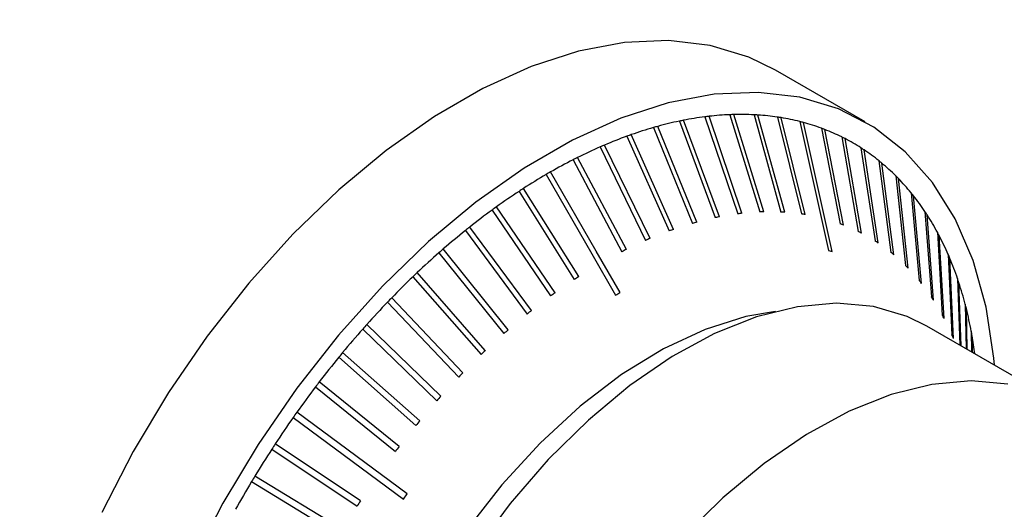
# Model space of a CAD drawing. Header units: millimetres. Extents: x 7180 to 8943, y -2677 to -1782.
# Tile 83 of 101: x 8505 to 8552, y -2435 to -2412. Entities that reach past the tile are written whole.
import ezdxf

# ---------------------------------------------------------------- set-up
doc = ezdxf.new("R2010")
doc.units = ezdxf.units.MM
doc.header["$LTSCALE"] = 3

msp = doc.modelspace()

# ---------------------------------------------------------------- linework, layer by layer
at = {"linetype": 'Continuous', "lineweight": 30}
for p, q in [((8544.967, -2416.492), (8540.725, -2414.043)), ((8538.559, -2416.148), (8539.972, -2420.745)), ((8540.164, -2420.739), (8538.75, -2416.141)), ((8539.703, -2416.152), (8540.979, -2420.748)), ((8541.165, -2420.758), (8539.889, -2416.162)), ((8536.172, -2416.451), (8537.872, -2421.014)), ((8538.074, -2420.973), (8536.373, -2416.41)), ((8537.38, -2416.247), (8538.935, -2420.834)), ((8539.132, -2420.81), (8537.577, -2416.224)), ((8540.81, -2416.26), (8541.952, -2420.841)), ((8542.131, -2420.869), (8540.989, -2416.288)), ((8541.874, -2416.471), (8543.23, -2422.562)), ((8543.402, -2422.607), (8542.045, -2416.516)), ((8535.895, -2421.569), (8533.895, -2417.09)), ((8534.939, -2416.757), (8536.788, -2421.284)), ((8536.994, -2421.226), (8535.145, -2416.699)), ((8542.89, -2416.785), (8543.783, -2421.301)), ((8543.946, -2421.363), (8543.054, -2416.847)), ((8534.783, -2422), (8532.631, -2417.581)), ((8533.687, -2417.164), (8535.687, -2421.643)), ((8543.856, -2417.2), (8544.632, -2421.666)), ((8544.787, -2421.744), (8544.011, -2417.279)), ((8532.42, -2417.672), (8534.573, -2422.09)), ((8544.767, -2417.716), (8545.434, -2422.118)), ((8545.579, -2422.212), (8544.912, -2417.81)), ((8531.144, -2418.277), (8533.45, -2422.624)), ((8533.662, -2422.517), (8531.355, -2418.17)), ((8545.619, -2418.328), (8546.184, -2422.656)), ((8546.319, -2422.766), (8545.755, -2418.439)), ((8546.41, -2419.037), (8546.88, -2423.277)), ((8547.005, -2423.404), (8546.535, -2419.163)), ((8528.582, -2419.771), (8531.198, -2423.939)), ((8531.409, -2423.802), (8528.794, -2419.634)), ((8547.136, -2419.837), (8547.519, -2423.981)), ((8547.633, -2424.122), (8547.25, -2419.978)), ((8527.307, -2420.654), (8530.076, -2424.717)), ((8530.287, -2424.565), (8527.517, -2420.502)), ((8547.794, -2420.727), (8548.098, -2424.762)), ((8548.201, -2424.918), (8547.896, -2420.883)), ((8526.042, -2421.624), (8528.964, -2425.57)), ((8529.173, -2425.404), (8526.25, -2421.458)), ((8548.382, -2421.703), (8548.616, -2425.62)), ((8548.706, -2425.789), (8548.472, -2421.873)), ((8524.793, -2422.675), (8527.866, -2426.495)), ((8528.071, -2426.316), (8524.998, -2422.496)), ((8543.23, -2422.562), (8543.402, -2422.607)), ((8548.897, -2422.761), (8549.07, -2426.549)), ((8549.148, -2426.732), (8548.975, -2422.943)), ((8526.987, -2427.297), (8523.766, -2423.613)), ((8523.564, -2423.805), (8526.786, -2427.49)), ((8549.337, -2423.896), (8549.441, -2427.042)), ((8549.501, -2427.077), (8549.403, -2424.091)), ((8522.36, -2425.008), (8525.728, -2428.548)), ((8525.925, -2428.344), (8522.558, -2424.804)), ((8549.701, -2425.105), (8549.748, -2427.219)), ((8549.797, -2427.247), (8549.754, -2425.312)), ((8521.187, -2426.28), (8524.696, -2429.668)), ((8524.888, -2429.453), (8521.379, -2426.065)), ((8554.246, -2429.815), (8547.882, -2426.142)), ((8549.987, -2426.383), (8550, -2427.364)), ((8550.037, -2427.386), (8550.027, -2426.6)), ((8523.881, -2430.618), (8520.234, -2427.391)), ((8520.048, -2427.617), (8523.695, -2430.843)), ((8522.907, -2431.836), (8519.128, -2428.777)), ((8518.948, -2429.011), (8522.728, -2432.07)), ((8517.892, -2430.459), (8523.118, -2434.317)), ((8523.289, -2434.074), (8518.064, -2430.216)), ((8516.884, -2431.955), (8520.914, -2434.66)), ((8521.077, -2434.409), (8517.047, -2431.704)), ((8520.227, -2435.754), (8516.081, -2433.234)), ((8515.927, -2433.491), (8520.073, -2436.011)), ((8523.118, -2434.317), (8523.289, -2434.074))]:
    msp.add_line(p, q, dxfattribs=at)
at = {"linetype": 'Continuous', "lineweight": 30, "flags": 128}
for points in [[(8540.725, -2414.043), (8539.459, -2413.426), (8537.631, -2412.877), (8535.662, -2412.645), (8533.578, -2412.735), (8531.401, -2413.145), (8529.158, -2413.87), (8526.875, -2414.901), (8524.578, -2416.227), (8522.294, -2417.832), (8520.051, -2419.697), (8517.874, -2421.801), (8515.79, -2424.118), (8513.821, -2426.621), (8511.993, -2429.282), (8510.325, -2432.069), (8508.838, -2434.949)], [(8551.089, -2427.993), (8551.058, -2427.651), (8550.686, -2425.248), (8550.071, -2423.047), (8549.221, -2421.074), (8548.145, -2419.351), (8546.856, -2417.9), (8545.369, -2416.737), (8543.702, -2415.875), (8541.873, -2415.326), (8539.905, -2415.095), (8537.82, -2415.184), (8535.644, -2415.594), (8533.401, -2416.319), (8531.117, -2417.35), (8528.82, -2418.676), (8526.537, -2420.281), (8524.294, -2422.146), (8522.117, -2424.25), (8520.032, -2426.567), (8518.064, -2429.071), (8516.236, -2431.731), (8514.568, -2434.518), (8513.081, -2437.398)], [(8529.863, -2418.978), (8532.025, -2422.723), (8533.154, -2424.678)], [(8533.366, -2424.556), (8532.237, -2422.601), (8530.075, -2418.855)], [(8547.882, -2426.142), (8546.96, -2425.688), (8545.355, -2425.215), (8543.613, -2425.06), (8541.761, -2425.224), (8539.827, -2425.705), (8537.84, -2426.496), (8535.83, -2427.585), (8533.827, -2428.955), (8531.863, -2430.586), (8529.966, -2432.453), (8528.166, -2434.527), (8526.489, -2436.778)], [(8540.718, -2425.446), (8539.314, -2425.689), (8537.384, -2426.295), (8535.414, -2427.213), (8533.435, -2428.428), (8531.48, -2429.922), (8529.582, -2431.668), (8527.772, -2433.638), (8526.079, -2435.801), (8524.531, -2438.12), (8523.154, -2440.557), (8521.97, -2443.073), (8520.998, -2445.626), (8520.255, -2448.174), (8519.753, -2450.675), (8519.5, -2453.089), (8519.5, -2455.375), (8519.753, -2457.496), (8520.255, -2459.418), (8520.599, -2460.297)], [(8551.719, -2428.889), (8549.977, -2428.733), (8548.125, -2428.897), (8546.191, -2429.378), (8544.204, -2430.17), (8542.194, -2431.258), (8540.191, -2432.629), (8538.227, -2434.26), (8536.33, -2436.126), (8534.53, -2438.201), (8532.853, -2440.451), (8531.326, -2442.844), (8529.971, -2445.342), (8528.809, -2447.909), (8527.858, -2450.504), (8527.131, -2453.089), (8526.641, -2455.624), (8526.393, -2458.072), (8526.393, -2460.394), (8526.641, -2462.556), (8527.131, -2464.525), (8527.858, -2466.271), (8528.809, -2467.768), (8529.971, -2468.993)]]:
    msp.add_lwpolyline(points, dxfattribs=at)
at = {"linetype": 'Continuous', "lineweight": 30}
for centre, radius, start, end in [((8539.131, -2429.89), 13.754, 92.385, 96.487), ((8539.081, -2428.721), 12.584, 91.5045, 92.3789), ((8539.088, -2428.631), 12.494, 87.1785, 91.55), ((8539.127, -2427.806), 11.669, 86.2528, 87.1671), ((8539.148, -2427.588), 11.449, 81.6526, 86.2864), ((8539.662, -2433.136), 17.047, 101.8162, 105.3683), ((8539.472, -2432.257), 16.147, 101.0639, 101.7943), ((8539.316, -2431.429), 15.304, 97.2677, 101.0846), ((8539.175, -2430.373), 14.24, 96.4455, 97.2449), ((8539.224, -2427.043), 10.9, 80.6808, 81.6336), ((8539.273, -2426.78), 10.632, 75.8428, 80.7128), ((8539.376, -2426.369), 10.208, 74.8433, 75.839), ((8539.411, -2426.249), 10.083, 69.8147, 74.856), ((8540.57, -2436.112), 20.159, 109.3339, 109.9627), ((8540.19, -2435.01), 18.994, 106.0489, 109.3544), ((8539.931, -2434.136), 18.081, 105.3488, 106.0251), ((8539.554, -2425.861), 9.669, 68.7788, 69.8142), ((8539.531, -2425.926), 9.738, 63.6331, 68.7932), ((8541.093, -2437.483), 21.626, 113.0357, 113.643), ((8540.918, -2437.047), 21.156, 109.9853, 113.0609), ((8539.64, -2425.706), 9.493, 62.586, 63.6325), ((8539.588, -2425.81), 9.609, 57.3901, 62.5991), ((8541.826, -2439.151), 23.448, 113.6483, 116.5213), ((8539.518, -2425.919), 9.739, 56.3694, 57.3895), ((8539.517, -2425.918), 9.738, 51.1967, 56.3567), ((8542.959, -2441.394), 25.962, 117.0722, 119.7547), ((8543.036, -2441.58), 26.163, 116.5179, 117.0372), ((8539.511, -2425.928), 9.75, 50.1787, 51.2057), ((8539.3, -2426.18), 10.079, 45.1325, 50.1759), ((8544.243, -2443.614), 28.526, 120.2726, 122.7918), ((8543.426, -2442.228), 26.917, 119.7366, 120.258), ((8538.807, -2426.673), 10.776, 44.1827, 45.1259), ((8538.888, -2426.584), 10.656, 39.2825, 44.1417), ((8545.638, -2445.758), 31.084, 123.2778, 125.6586), ((8545.898, -2446.182), 31.581, 122.792, 123.2501), ((8538.674, -2426.764), 10.935, 38.3536, 39.3035), ((8538.264, -2427.084), 11.456, 33.7058, 38.3372), ((8547.203, -2447.923), 33.756, 126.1159, 128.3683), ((8545.848, -2446.074), 31.463, 125.634, 126.1069), ((8540.539, -2433.363), 12.632, 96.3947, 97.2957), ((8540.446, -2431.9), 11.165, 91.4489, 92.4345), ((8540.469, -2431.241), 10.506, 86.2022, 87.2178), ((8540.541, -2430.502), 9.763, 80.6253, 81.6891), ((8537.966, -2427.291), 11.818, 32.8345, 33.7373), ((8537.384, -2427.661), 12.508, 28.4442, 32.811), ((8541.158, -2436.454), 15.787, 105.2934, 106.0679), ((8540.782, -2434.897), 14.185, 101.0067, 101.8381), ((8540.78, -2429.49), 8.722, 68.7151, 69.863), ((8548.806, -2449.934), 36.327, 128.8029, 130.9481), ((8548.118, -2449.09), 35.238, 128.3571, 128.7905), ((8541.491, -2437.57), 16.951, 109.2743, 110.0222), ((8540.827, -2429.361), 8.584, 62.5306, 63.6879), ((8536.952, -2427.902), 13.002, 27.6251, 28.4716), ((8542.444, -2440.048), 19.607, 112.9989, 113.6687), ((8540.831, -2429.332), 8.557, 56.2989, 57.4599), ((8536.258, -2428.259), 13.783, 23.5104, 27.6041), ((8550.466, -2451.833), 38.85, 131.3641, 133.4151), ((8549.761, -2451.044), 37.791, 130.938, 131.3517), ((8542.834, -2440.954), 20.593, 116.4476, 117.1074), ((8540.689, -2429.507), 8.782, 50.1283, 51.2684), ((8535.574, -2428.564), 14.532, 22.7523, 23.5356), ((8534.863, -2428.854), 15.3, 18.908, 22.7262), ((8551.31, -2452.735), 40.085, 133.4047, 133.8029), ((8540.598, -2429.609), 8.919, 44.0845, 45.2241), ((8552.089, -2453.536), 41.202, 133.8138, 135.786), ((8544.851, -2444.715), 24.86, 122.7301, 123.3121), ((8540.03, -2430.124), 9.686, 38.2924, 39.3647), ((8534.051, -2429.14), 16.161, 18.2037, 18.9335), ((8533.22, -2429.406), 17.033, 14.6235, 18.1788), ((8546.895, -2447.751), 28.521, 125.6139, 126.1357), ((8553.566, -2454.967), 43.259, 136.1677, 138.0785), ((8552.269, -2453.721), 41.46, 135.7762, 136.1684), ((8539.427, -2430.566), 10.434, 32.7746, 33.7971), ((8547.549, -2448.659), 29.64, 128.3162, 128.8314), ((8532.382, -2429.633), 17.901, 13.9688, 14.6519), ((8531.312, -2429.892), 19.002, 10.6417, 13.9461), ((8538.517, -2431.11), 11.494, 27.5731, 28.5305), ((8555.041, -2456.287), 45.238, 138.4477, 140.3014), ((8553.026, -2454.498), 42.544, 138.0627, 138.451), ((8549.687, -2451.259), 33.006, 130.9118, 131.3855), ((8530.146, -2430.118), 20.19, 10.0347, 10.6626), ((8537.394, -2431.647), 12.74, 22.6972, 23.5908), ((8529.298, -2430.26), 21.049, 7.6534, 10.0132), ((8554.853, -2456.142), 45.001, 140.2901, 140.662), ((8551.154, -2452.87), 35.185, 133.3806, 133.8343), ((8556.295, -2457.324), 46.865, 140.6622, 142.4729), ((8556.449, -2457.449), 47.063, 142.4667, 142.826), ((8552.305, -2454.042), 36.828, 135.7516, 136.1932), ((8557.302, -2458.097), 48.135, 142.8251, 144.6044), ((8552.974, -2454.708), 37.771, 138.038, 138.4753), ((8558.174, -2458.714), 49.203, 144.9526, 146.7047), ((8557.361, -2458.147), 48.212, 144.5957, 144.9493), ((8555.138, -2456.596), 40.644, 140.27, 140.6817), ((8558.652, -2459.027), 49.775, 147.0502, 148.7891), ((8557.465, -2458.256), 48.359, 146.6974, 147.0518), ((8556.366, -2457.559), 42.204, 142.4462, 142.847), ((8558.004, -2458.638), 49.019, 148.7856, 149.1361), ((8558.751, -2459.089), 49.892, 149.1315, 150.8685), ((8557.603, -2458.419), 43.71, 146.6811, 147.0732)]:
    msp.add_arc(centre, radius, start, end, dxfattribs=at)
msp.add_open_spline([(8504.949, -2492.708), (8505.625, -2492.318), (8536.296, -2474.614), (8582.007, -2448.278), (8630.654, -2420.085), (8652.295, -2407.691), (8659.955, -2403.133), (8664.895, -2400.499), (8667.326, -2399.118), (8668.381, -2398.357), (8668.775, -2398.073)], degree=3, knots=[0, 0, 0, 0, 0.012369, 0.561545, 0.836133, 0.90478, 0.95623, 0.978504, 0.991974, 1, 1, 1, 1], dxfattribs=at)
msp.add_open_spline([(8533.154, -2424.678), (8533.189, -2424.658), (8533.26, -2424.617), (8533.331, -2424.576), (8533.366, -2424.556)], degree=3, dxfattribs=at)

doc.saveas('drawing.dxf')
